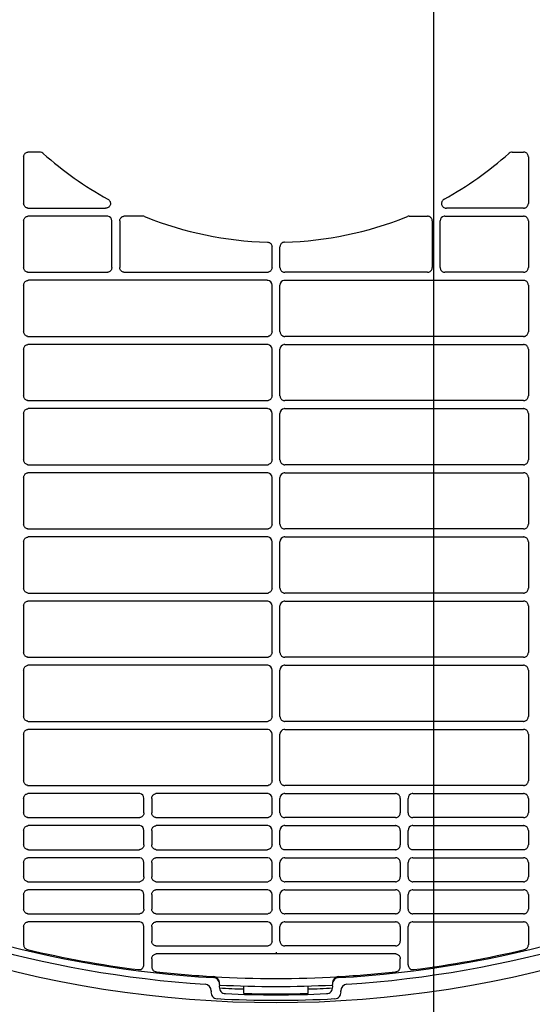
# Model space of a CAD drawing. Header units: millimetres. Extents: x -165365 to -33565, y 7406 to 103342.
# Tile 154 of 256: x -83516 to -83356, y 25033 to 25340. Entities that reach past the tile are written whole.
import ezdxf

# ---------------------------------------------------------------- set-up
doc = ezdxf.new("R2010")
doc.units = ezdxf.units.MM
doc.header["$MEASUREMENT"] = 0
doc.linetypes.add('ACAD_ISO03W100', pattern=[150, 60, -90])
for name, color, linetype in [('DETAIL', 5, 'Continuous'), ('ELEK CIENKIE', 80, 'Continuous'), ('HVAC_CT_opisy', 3, 'Continuous')]:
    doc.layers.add(name, color=color, linetype=linetype)

# ---------------------------------------------------------------- blocks, each defined once
blk = doc.blocks.new('A$C67C8A0BA')
at = {"layer": 'DETAIL', "color": 3, "linetype": 'Continuous'}
for p, q in [((846.07, 289.45), (842.54, 289.45)), ((847.14, 289), (847.07, 289.07)), ((992.46, 289), (992.53, 289.07)), ((993.53, 289.45), (997.06, 289.45)), ((841.04, 287.96), (841.04, 273.44)), ((998.56, 287.96), (998.56, 273.44)), ((842.53, 271.95), (866.64, 271.95)), ((997.07, 271.95), (972.96, 271.95)), ((841.04, 267.96), (841.04, 253.44)), ((867.07, 269.45), (842.54, 269.45)), ((868.56, 253.45), (868.56, 267.96)), ((871.04, 267.96), (871.04, 253.44)), ((878.21, 269.45), (872.54, 269.45)), ((961.39, 269.45), (967.06, 269.45)), ((968.56, 267.96), (968.56, 253.44)), ((971.04, 253.45), (971.04, 267.96)), ((972.53, 269.45), (997.06, 269.45)), ((998.56, 267.96), (998.56, 253.44)), ((918.56, 253.45), (918.56, 259.87)), ((921.04, 253.45), (921.04, 259.87)), ((842.53, 251.95), (867.07, 251.95)), ((872.53, 251.95), (917.07, 251.95)), ((967.07, 251.95), (922.53, 251.95)), ((997.07, 251.95), (972.53, 251.95)), ((917.07, 249.45), (842.54, 249.45)), ((922.53, 249.45), (997.06, 249.45)), ((841.04, 247.96), (841.04, 233.44)), ((918.56, 233.45), (918.56, 247.96)), ((921.04, 233.45), (921.04, 247.96)), ((998.56, 247.96), (998.56, 233.44)), ((842.53, 231.95), (917.07, 231.95)), ((997.07, 231.95), (922.53, 231.95)), ((841.04, 227.96), (841.04, 213.44)), ((917.07, 229.45), (842.54, 229.45)), ((918.56, 213.45), (918.56, 227.96)), ((921.04, 213.45), (921.04, 227.96)), ((922.53, 229.45), (997.06, 229.45)), ((998.56, 227.96), (998.56, 213.44)), ((842.53, 211.95), (917.07, 211.95)), ((997.07, 211.95), (922.53, 211.95)), ((917.07, 209.45), (842.54, 209.45)), ((922.53, 209.45), (997.06, 209.45)), ((841.04, 207.96), (841.04, 193.44)), ((918.56, 193.45), (918.56, 207.96)), ((921.04, 193.45), (921.04, 207.96)), ((998.56, 207.96), (998.56, 193.44)), ((842.53, 191.95), (917.07, 191.95)), ((997.07, 191.95), (922.53, 191.95)), ((841.04, 187.96), (841.04, 173.44)), ((917.07, 189.45), (842.54, 189.45)), ((918.56, 173.45), (918.56, 187.96)), ((921.04, 173.45), (921.04, 187.96)), ((922.53, 189.45), (997.06, 189.45)), ((998.56, 187.96), (998.56, 173.44)), ((842.53, 171.95), (917.07, 171.95)), ((997.07, 171.95), (922.53, 171.95)), ((917.07, 169.45), (842.54, 169.45)), ((922.53, 169.45), (997.06, 169.45)), ((841.04, 167.96), (841.04, 153.44)), ((918.56, 153.45), (918.56, 167.96)), ((921.04, 153.45), (921.04, 167.96)), ((998.56, 167.96), (998.56, 153.44)), ((842.53, 151.95), (917.07, 151.95)), ((997.07, 151.95), (922.53, 151.95)), ((841.04, 147.96), (841.04, 133.44)), ((917.07, 149.45), (842.54, 149.45)), ((918.56, 133.45), (918.56, 147.96)), ((921.04, 133.45), (921.04, 147.96)), ((922.53, 149.45), (997.06, 149.45)), ((998.56, 147.96), (998.56, 133.44)), ((842.53, 131.95), (917.07, 131.95)), ((917.07, 129.45), (842.54, 129.45)), ((997.07, 131.95), (922.53, 131.95)), ((922.53, 129.45), (997.06, 129.45)), ((841.04, 127.96), (841.04, 113.44)), ((918.56, 113.45), (918.56, 127.96)), ((921.04, 113.45), (921.04, 127.96)), ((998.56, 127.96), (998.56, 113.44)), ((842.53, 111.95), (917.07, 111.95)), ((997.07, 111.95), (922.53, 111.95)), ((841.04, 107.96), (841.04, 93.44)), ((917.07, 109.45), (842.54, 109.45)), ((918.56, 93.45), (918.56, 107.96)), ((921.04, 93.45), (921.04, 107.96)), ((922.53, 109.45), (997.06, 109.45)), ((998.56, 107.96), (998.56, 93.44)), ((842.53, 91.95), (917.07, 91.95)), ((877.07, 89.45), (842.54, 89.45)), ((917.07, 89.45), (882.54, 89.45)), ((997.07, 91.95), (922.53, 91.95)), ((922.53, 89.45), (957.06, 89.45)), ((962.53, 89.45), (997.06, 89.45)), ((841.04, 87.96), (841.04, 83.45)), ((878.56, 83.45), (878.56, 87.96)), ((881.04, 87.96), (881.04, 83.45)), ((918.56, 83.45), (918.56, 87.96)), ((921.04, 83.45), (921.04, 87.96)), ((958.56, 87.96), (958.56, 83.45)), ((961.04, 83.45), (961.04, 87.96)), ((998.56, 87.96), (998.56, 83.45)), ((842.53, 81.95), (877.07, 81.95)), ((882.53, 81.95), (917.07, 81.95)), ((957.07, 81.95), (922.53, 81.95)), ((997.07, 81.95), (962.53, 81.95)), ((841.04, 77.96), (841.04, 73.45)), ((877.07, 79.45), (842.54, 79.45)), ((878.56, 73.45), (878.56, 77.96)), ((881.04, 77.96), (881.04, 73.45)), ((917.06, 79.45), (882.54, 79.45)), ((918.56, 73.45), (918.56, 77.96)), ((921.04, 73.45), (921.04, 77.96)), ((922.53, 79.45), (957.06, 79.45)), ((958.56, 77.96), (958.56, 73.45)), ((961.04, 73.45), (961.04, 77.96)), ((962.53, 79.45), (997.06, 79.45)), ((998.56, 77.96), (998.56, 73.45)), ((842.53, 71.95), (877.07, 71.95)), ((882.53, 71.95), (917.07, 71.95)), ((957.07, 71.95), (922.53, 71.95)), ((997.07, 71.95), (962.53, 71.95)), ((841.04, 67.96), (841.04, 63.45)), ((877.07, 69.45), (842.54, 69.45)), ((878.56, 63.45), (878.56, 67.96)), ((881.04, 67.96), (881.04, 63.45)), ((917.06, 69.45), (882.54, 69.45)), ((918.56, 63.45), (918.56, 67.96)), ((921.04, 63.45), (921.04, 67.96)), ((922.53, 69.45), (957.06, 69.45)), ((958.56, 67.96), (958.56, 63.45)), ((961.04, 63.45), (961.04, 67.96)), ((962.53, 69.45), (997.06, 69.45)), ((998.56, 67.96), (998.56, 63.45)), ((842.53, 61.95), (877.08, 61.95)), ((882.53, 61.95), (917.07, 61.95)), ((957.07, 61.95), (922.53, 61.95)), ((997.07, 61.95), (962.52, 61.95)), ((877.07, 59.45), (842.54, 59.45)), ((917.06, 59.45), (882.54, 59.45)), ((922.53, 59.45), (957.06, 59.45)), ((962.53, 59.45), (997.06, 59.45)), ((841.04, 57.96), (841.04, 53.45)), ((878.56, 53.45), (878.56, 57.96)), ((881.04, 57.96), (881.04, 53.45)), ((918.56, 53.45), (918.56, 57.96)), ((921.04, 53.45), (921.04, 57.96)), ((958.56, 57.96), (958.56, 53.45)), ((961.04, 53.45), (961.04, 57.96)), ((998.56, 57.96), (998.56, 53.45)), ((842.53, 51.95), (877.08, 51.95)), ((877.07, 49.45), (842.54, 49.45)), ((882.53, 51.95), (917.07, 51.95)), ((917.06, 49.45), (882.54, 49.45)), ((957.07, 51.95), (922.53, 51.95)), ((922.54, 49.45), (957.06, 49.45)), ((997.07, 51.95), (962.52, 51.95)), ((962.53, 49.45), (997.06, 49.45)), ((841.04, 47.96), (841.04, 42.29)), ((878.56, 36.04), (878.56, 47.96)), ((881.04, 47.96), (881.04, 43.45)), ((918.56, 43.45), (918.56, 47.96)), ((921.04, 43.45), (921.04, 47.96)), ((958.56, 47.96), (958.56, 43.45)), ((961.04, 36.04), (961.04, 47.96)), ((998.56, 47.96), (998.56, 42.29)), ((882.53, 41.95), (917.07, 41.95)), ((919.8, 40.01), (919.8, 39.52)), ((957.07, 41.95), (922.53, 41.95)), ((881.04, 37.96), (881.04, 35.39)), ((919.8, 39.45), (882.54, 39.46)), ((919.8, 39.52), (919.8, 39.45)), ((957.06, 39.46), (919.8, 39.45)), ((958.56, 35.39), (958.56, 37.96)), ((899.53, 27.9), (899.52, 27.62)), ((902.16, 29.95), (902.11, 29.18)), ((902.18, 30.28), (902.17, 30.2)), ((909.8, 27.14), (909.8, 29.46)), ((929.8, 27.14), (929.8, 29.46)), ((937.43, 30.2), (937.42, 30.28)), ((937.49, 29.18), (937.44, 29.95)), ((940.08, 27.62), (940.07, 27.9))]:
    blk.add_line(p, q, dxfattribs=at)
for points in [[(841.04, 287.96), (841.05, 288.17), (841.1, 288.38), (841.17, 288.57), (841.27, 288.76), (841.4, 288.93), (841.55, 289.08), (841.71, 289.21), (841.9, 289.31), (842.1, 289.39), (842.3, 289.43)], [(998.56, 287.96), (998.55, 288.17), (998.5, 288.38), (998.43, 288.57), (998.33, 288.76), (998.2, 288.93), (998.05, 289.08), (997.89, 289.21), (997.7, 289.31), (997.5, 289.39), (997.3, 289.43)], [(842.3, 271.97), (842.09, 272.02), (841.9, 272.09), (841.71, 272.2), (841.54, 272.32), (841.4, 272.47), (841.27, 272.64), (841.17, 272.83), (841.1, 273.03), (841.05, 273.23), (841.04, 273.44)], [(867.33, 274.77), (867.54, 274.63), (867.73, 274.47), (867.88, 274.28), (868.01, 274.06), (868.09, 273.83), (868.14, 273.58), (868.15, 273.34), (868.11, 273.09), (868.03, 272.85), (867.92, 272.63), (867.77, 272.44), (867.58, 272.27), (867.37, 272.13), (867.15, 272.04)], [(972.27, 274.77), (972.06, 274.63), (971.87, 274.47), (971.72, 274.28), (971.59, 274.06), (971.51, 273.83), (971.46, 273.58), (971.45, 273.34), (971.49, 273.09), (971.57, 272.85), (971.68, 272.63), (971.83, 272.44), (972.02, 272.27), (972.23, 272.13), (972.45, 272.04)], [(997.3, 271.97), (997.51, 272.02), (997.7, 272.09), (997.89, 272.2), (998.06, 272.32), (998.2, 272.47), (998.33, 272.64), (998.43, 272.83), (998.5, 273.03), (998.55, 273.23), (998.56, 273.44)], [(867.14, 272.03), (867.07, 272.01), (867, 271.99), (866.93, 271.98), (866.86, 271.97), (866.79, 271.96), (866.71, 271.95), (866.64, 271.95)], [(972.46, 272.03), (972.53, 272.01), (972.6, 271.99), (972.67, 271.98), (972.74, 271.97), (972.81, 271.96), (972.89, 271.95), (972.96, 271.95)], [(841.04, 267.96), (841.05, 268.17), (841.1, 268.38), (841.17, 268.58), (841.27, 268.76), (841.4, 268.93), (841.55, 269.08), (841.71, 269.21), (841.9, 269.31), (842.1, 269.39), (842.3, 269.43)], [(871.04, 267.96), (871.05, 268.17), (871.1, 268.38), (871.17, 268.57), (871.27, 268.76), (871.4, 268.93), (871.55, 269.08), (871.71, 269.21), (871.9, 269.31), (872.1, 269.39), (872.3, 269.43)], [(968.56, 267.96), (968.55, 268.17), (968.5, 268.38), (968.43, 268.57), (968.33, 268.76), (968.2, 268.93), (968.05, 269.08), (967.89, 269.21), (967.7, 269.31), (967.5, 269.39), (967.3, 269.43)], [(998.56, 267.96), (998.55, 268.17), (998.5, 268.38), (998.43, 268.58), (998.33, 268.76), (998.2, 268.93), (998.05, 269.08), (997.89, 269.21), (997.7, 269.31), (997.5, 269.39), (997.3, 269.43)], [(917.1, 261.36), (917.33, 261.34), (917.56, 261.28), (917.77, 261.19), (917.96, 261.06), (918.14, 260.91), (918.29, 260.73), (918.41, 260.54), (918.49, 260.32), (918.55, 260.1), (918.56, 259.87)], [(922.5, 261.36), (922.27, 261.34), (922.04, 261.28), (921.83, 261.19), (921.64, 261.06), (921.46, 260.91), (921.31, 260.73), (921.19, 260.54), (921.11, 260.32), (921.05, 260.1), (921.04, 259.87)], [(842.3, 251.97), (842.09, 252.02), (841.9, 252.09), (841.71, 252.2), (841.54, 252.32), (841.4, 252.47), (841.27, 252.64), (841.17, 252.83), (841.1, 253.03), (841.05, 253.23), (841.04, 253.44)], [(868.56, 253.45), (868.55, 253.24), (868.51, 253.03), (868.43, 252.83), (868.33, 252.65), (868.21, 252.48), (868.06, 252.33), (867.89, 252.2), (867.71, 252.09), (867.51, 252.02), (867.31, 251.97)], [(872.3, 251.97), (872.09, 252.02), (871.9, 252.09), (871.71, 252.2), (871.54, 252.32), (871.4, 252.47), (871.27, 252.64), (871.17, 252.83), (871.1, 253.03), (871.05, 253.23), (871.04, 253.44)], [(918.56, 253.45), (918.55, 253.24), (918.51, 253.03), (918.43, 252.83), (918.33, 252.65), (918.21, 252.48), (918.06, 252.33), (917.89, 252.2), (917.71, 252.09), (917.51, 252.02), (917.31, 251.97)], [(921.04, 253.45), (921.05, 253.24), (921.09, 253.03), (921.17, 252.83), (921.27, 252.65), (921.39, 252.48), (921.54, 252.33), (921.71, 252.2), (921.89, 252.09), (922.09, 252.02), (922.29, 251.97)], [(967.3, 251.97), (967.51, 252.02), (967.7, 252.09), (967.89, 252.2), (968.06, 252.32), (968.2, 252.47), (968.33, 252.64), (968.43, 252.83), (968.5, 253.03), (968.55, 253.23), (968.56, 253.44)], [(971.04, 253.45), (971.05, 253.24), (971.09, 253.03), (971.17, 252.83), (971.27, 252.65), (971.39, 252.48), (971.54, 252.33), (971.71, 252.2), (971.89, 252.09), (972.09, 252.02), (972.29, 251.97)], [(997.3, 251.97), (997.51, 252.02), (997.7, 252.09), (997.89, 252.2), (998.06, 252.32), (998.2, 252.47), (998.33, 252.64), (998.43, 252.83), (998.5, 253.03), (998.55, 253.23), (998.56, 253.44)], [(841.04, 247.96), (841.05, 248.17), (841.1, 248.38), (841.17, 248.58), (841.27, 248.76), (841.4, 248.93), (841.55, 249.08), (841.71, 249.21), (841.9, 249.31), (842.1, 249.39), (842.3, 249.43)], [(998.56, 247.96), (998.55, 248.17), (998.5, 248.38), (998.43, 248.58), (998.33, 248.76), (998.2, 248.93), (998.05, 249.08), (997.89, 249.21), (997.7, 249.31), (997.5, 249.39), (997.3, 249.43)], [(842.3, 231.97), (842.09, 232.02), (841.9, 232.09), (841.71, 232.2), (841.54, 232.32), (841.4, 232.47), (841.27, 232.64), (841.17, 232.83), (841.1, 233.03), (841.05, 233.23), (841.04, 233.44)], [(918.56, 233.45), (918.55, 233.24), (918.51, 233.03), (918.43, 232.83), (918.33, 232.65), (918.21, 232.48), (918.06, 232.33), (917.89, 232.2), (917.71, 232.09), (917.51, 232.02), (917.31, 231.97)], [(921.04, 233.45), (921.05, 233.24), (921.09, 233.03), (921.17, 232.83), (921.27, 232.65), (921.39, 232.48), (921.54, 232.33), (921.71, 232.2), (921.89, 232.09), (922.09, 232.02), (922.29, 231.97)], [(997.3, 231.97), (997.51, 232.02), (997.7, 232.09), (997.89, 232.2), (998.06, 232.32), (998.2, 232.47), (998.33, 232.64), (998.43, 232.83), (998.5, 233.03), (998.55, 233.23), (998.56, 233.44)], [(841.04, 227.96), (841.05, 228.17), (841.1, 228.38), (841.17, 228.58), (841.27, 228.76), (841.4, 228.93), (841.55, 229.08), (841.71, 229.21), (841.9, 229.31), (842.1, 229.39), (842.3, 229.43)], [(998.56, 227.96), (998.55, 228.17), (998.5, 228.38), (998.43, 228.58), (998.33, 228.76), (998.2, 228.93), (998.05, 229.08), (997.89, 229.21), (997.7, 229.31), (997.5, 229.39), (997.3, 229.43)], [(842.3, 211.97), (842.09, 212.02), (841.9, 212.09), (841.71, 212.2), (841.54, 212.32), (841.4, 212.47), (841.27, 212.64), (841.17, 212.83), (841.1, 213.03), (841.05, 213.23), (841.04, 213.44)], [(918.56, 213.45), (918.55, 213.24), (918.51, 213.03), (918.43, 212.83), (918.33, 212.65), (918.21, 212.48), (918.06, 212.33), (917.89, 212.2), (917.71, 212.09), (917.51, 212.02), (917.31, 211.97)], [(921.04, 213.45), (921.05, 213.24), (921.09, 213.03), (921.17, 212.83), (921.27, 212.65), (921.39, 212.48), (921.54, 212.33), (921.71, 212.2), (921.89, 212.09), (922.09, 212.02), (922.29, 211.97)], [(997.3, 211.97), (997.51, 212.02), (997.7, 212.09), (997.89, 212.2), (998.06, 212.32), (998.2, 212.47), (998.33, 212.64), (998.43, 212.83), (998.5, 213.03), (998.55, 213.23), (998.56, 213.44)], [(841.04, 207.96), (841.05, 208.17), (841.1, 208.38), (841.17, 208.58), (841.27, 208.76), (841.4, 208.93), (841.55, 209.08), (841.71, 209.21), (841.9, 209.31), (842.1, 209.39), (842.3, 209.43)], [(998.56, 207.96), (998.55, 208.17), (998.5, 208.38), (998.43, 208.58), (998.33, 208.76), (998.2, 208.93), (998.05, 209.08), (997.89, 209.21), (997.7, 209.31), (997.5, 209.39), (997.3, 209.43)], [(842.3, 191.97), (842.09, 192.02), (841.9, 192.09), (841.71, 192.2), (841.54, 192.32), (841.4, 192.47), (841.27, 192.64), (841.17, 192.83), (841.1, 193.03), (841.05, 193.23), (841.04, 193.44)], [(918.56, 193.45), (918.55, 193.24), (918.51, 193.03), (918.43, 192.83), (918.33, 192.65), (918.21, 192.48), (918.06, 192.33), (917.89, 192.2), (917.71, 192.09), (917.51, 192.02), (917.31, 191.97)], [(921.04, 193.45), (921.05, 193.24), (921.09, 193.03), (921.17, 192.83), (921.27, 192.65), (921.39, 192.48), (921.54, 192.33), (921.71, 192.2), (921.89, 192.09), (922.09, 192.02), (922.29, 191.97)], [(997.3, 191.97), (997.51, 192.02), (997.7, 192.09), (997.89, 192.2), (998.06, 192.32), (998.2, 192.47), (998.33, 192.64), (998.43, 192.83), (998.5, 193.03), (998.55, 193.23), (998.56, 193.44)], [(841.04, 187.96), (841.05, 188.17), (841.1, 188.38), (841.17, 188.58), (841.27, 188.76), (841.4, 188.93), (841.55, 189.08), (841.72, 189.21), (841.9, 189.31), (842.1, 189.39), (842.3, 189.43)], [(998.56, 187.96), (998.55, 188.17), (998.5, 188.38), (998.43, 188.58), (998.33, 188.76), (998.2, 188.93), (998.05, 189.08), (997.88, 189.21), (997.7, 189.31), (997.5, 189.39), (997.3, 189.43)], [(842.3, 171.97), (842.09, 172.02), (841.89, 172.09), (841.71, 172.2), (841.54, 172.32), (841.4, 172.47), (841.27, 172.64), (841.17, 172.83), (841.1, 173.03), (841.05, 173.23), (841.04, 173.44)], [(918.56, 173.45), (918.55, 173.24), (918.51, 173.03), (918.43, 172.83), (918.33, 172.65), (918.21, 172.48), (918.06, 172.33), (917.89, 172.2), (917.71, 172.09), (917.51, 172.02), (917.31, 171.97)], [(921.04, 173.45), (921.05, 173.24), (921.09, 173.03), (921.17, 172.83), (921.27, 172.65), (921.39, 172.48), (921.54, 172.33), (921.71, 172.2), (921.89, 172.09), (922.09, 172.02), (922.29, 171.97)], [(997.3, 171.97), (997.51, 172.02), (997.71, 172.09), (997.89, 172.2), (998.06, 172.32), (998.2, 172.47), (998.33, 172.64), (998.43, 172.83), (998.5, 173.03), (998.55, 173.23), (998.56, 173.44)], [(841.04, 167.96), (841.05, 168.17), (841.1, 168.38), (841.17, 168.58), (841.27, 168.76), (841.4, 168.93), (841.55, 169.08), (841.72, 169.21), (841.9, 169.31), (842.1, 169.39), (842.3, 169.43)], [(998.56, 167.96), (998.55, 168.17), (998.5, 168.38), (998.43, 168.58), (998.33, 168.76), (998.2, 168.93), (998.05, 169.08), (997.88, 169.21), (997.7, 169.31), (997.5, 169.39), (997.3, 169.43)], [(842.3, 151.97), (842.09, 152.02), (841.89, 152.09), (841.71, 152.2), (841.54, 152.32), (841.4, 152.48), (841.27, 152.64), (841.17, 152.83), (841.1, 153.03), (841.05, 153.23), (841.04, 153.44)], [(918.56, 153.45), (918.55, 153.24), (918.51, 153.03), (918.43, 152.83), (918.33, 152.65), (918.21, 152.48), (918.06, 152.33), (917.89, 152.2), (917.71, 152.09), (917.51, 152.02), (917.31, 151.97)], [(921.04, 153.45), (921.05, 153.24), (921.09, 153.03), (921.17, 152.83), (921.27, 152.65), (921.39, 152.48), (921.54, 152.33), (921.71, 152.2), (921.89, 152.09), (922.09, 152.02), (922.29, 151.97)], [(997.3, 151.97), (997.51, 152.02), (997.71, 152.09), (997.89, 152.2), (998.06, 152.32), (998.2, 152.48), (998.33, 152.64), (998.43, 152.83), (998.5, 153.03), (998.55, 153.23), (998.56, 153.44)], [(841.04, 147.96), (841.05, 148.17), (841.1, 148.38), (841.17, 148.58), (841.27, 148.76), (841.4, 148.93), (841.55, 149.08), (841.72, 149.21), (841.9, 149.31), (842.1, 149.39), (842.3, 149.44)], [(998.56, 147.96), (998.55, 148.17), (998.5, 148.38), (998.43, 148.58), (998.33, 148.76), (998.2, 148.93), (998.05, 149.08), (997.88, 149.21), (997.7, 149.31), (997.5, 149.39), (997.3, 149.44)], [(842.3, 131.97), (842.09, 132.02), (841.89, 132.09), (841.71, 132.2), (841.54, 132.33), (841.4, 132.48), (841.27, 132.64), (841.17, 132.83), (841.1, 133.03), (841.05, 133.23), (841.04, 133.44)], [(918.56, 133.45), (918.55, 133.24), (918.51, 133.03), (918.43, 132.83), (918.33, 132.65), (918.21, 132.48), (918.06, 132.33), (917.89, 132.2), (917.71, 132.1), (917.51, 132.02), (917.31, 131.97)], [(921.04, 133.45), (921.05, 133.24), (921.09, 133.03), (921.17, 132.83), (921.27, 132.65), (921.39, 132.48), (921.54, 132.33), (921.71, 132.2), (921.89, 132.1), (922.09, 132.02), (922.29, 131.97)], [(997.3, 131.97), (997.51, 132.02), (997.71, 132.09), (997.89, 132.2), (998.06, 132.33), (998.2, 132.48), (998.33, 132.64), (998.43, 132.83), (998.5, 133.03), (998.55, 133.23), (998.56, 133.44)], [(841.04, 127.96), (841.05, 128.17), (841.1, 128.38), (841.17, 128.58), (841.27, 128.76), (841.4, 128.93), (841.55, 129.08), (841.72, 129.21), (841.9, 129.31), (842.1, 129.39), (842.3, 129.44)], [(998.56, 127.96), (998.55, 128.17), (998.5, 128.38), (998.43, 128.58), (998.33, 128.76), (998.2, 128.93), (998.05, 129.08), (997.88, 129.21), (997.7, 129.31), (997.5, 129.39), (997.3, 129.44)], [(842.3, 111.97), (842.09, 112.02), (841.89, 112.09), (841.71, 112.2), (841.54, 112.33), (841.4, 112.48), (841.27, 112.65), (841.17, 112.83), (841.1, 113.03), (841.05, 113.24), (841.04, 113.44)], [(918.56, 113.45), (918.55, 113.24), (918.51, 113.03), (918.43, 112.83), (918.33, 112.65), (918.21, 112.48), (918.06, 112.33), (917.89, 112.2), (917.71, 112.1), (917.51, 112.02), (917.31, 111.97)], [(921.04, 113.45), (921.05, 113.24), (921.09, 113.03), (921.17, 112.83), (921.27, 112.65), (921.39, 112.48), (921.54, 112.33), (921.71, 112.2), (921.89, 112.1), (922.09, 112.02), (922.29, 111.97)], [(997.3, 111.97), (997.51, 112.02), (997.71, 112.09), (997.89, 112.2), (998.06, 112.33), (998.2, 112.48), (998.33, 112.65), (998.43, 112.83), (998.5, 113.03), (998.55, 113.24), (998.56, 113.44)], [(841.04, 107.96), (841.05, 108.17), (841.1, 108.38), (841.17, 108.58), (841.27, 108.76), (841.4, 108.93), (841.55, 109.08), (841.72, 109.21), (841.9, 109.31), (842.1, 109.39), (842.3, 109.44)], [(998.56, 107.96), (998.55, 108.17), (998.5, 108.38), (998.43, 108.58), (998.33, 108.76), (998.2, 108.93), (998.05, 109.08), (997.88, 109.21), (997.7, 109.31), (997.5, 109.39), (997.3, 109.44)], [(842.3, 91.97), (842.09, 92.02), (841.89, 92.09), (841.71, 92.2), (841.54, 92.33), (841.39, 92.48), (841.27, 92.65), (841.17, 92.83), (841.1, 93.03), (841.05, 93.24), (841.04, 93.44)], [(918.56, 93.45), (918.55, 93.24), (918.51, 93.03), (918.43, 92.83), (918.33, 92.65), (918.21, 92.48), (918.06, 92.33), (917.89, 92.2), (917.71, 92.1), (917.51, 92.02), (917.31, 91.97)], [(921.04, 93.45), (921.05, 93.24), (921.09, 93.03), (921.17, 92.83), (921.27, 92.65), (921.39, 92.48), (921.54, 92.33), (921.71, 92.2), (921.89, 92.1), (922.09, 92.02), (922.29, 91.97)], [(997.3, 91.97), (997.51, 92.02), (997.71, 92.09), (997.89, 92.2), (998.06, 92.33), (998.2, 92.48), (998.33, 92.65), (998.43, 92.83), (998.5, 93.03), (998.55, 93.24), (998.56, 93.44)], [(841.04, 87.96), (841.05, 88.17), (841.1, 88.38), (841.17, 88.58), (841.27, 88.76), (841.4, 88.93), (841.55, 89.08), (841.72, 89.21), (841.9, 89.31), (842.1, 89.39), (842.3, 89.44)], [(881.04, 87.96), (881.05, 88.17), (881.1, 88.38), (881.17, 88.58), (881.27, 88.76), (881.4, 88.93), (881.55, 89.08), (881.72, 89.21), (881.9, 89.31), (882.1, 89.39), (882.3, 89.44)], [(958.56, 87.96), (958.55, 88.17), (958.5, 88.38), (958.43, 88.58), (958.33, 88.76), (958.2, 88.93), (958.05, 89.08), (957.88, 89.21), (957.7, 89.31), (957.5, 89.39), (957.3, 89.44)], [(998.56, 87.96), (998.55, 88.17), (998.5, 88.38), (998.43, 88.58), (998.33, 88.76), (998.2, 88.93), (998.05, 89.08), (997.88, 89.21), (997.7, 89.31), (997.5, 89.39), (997.3, 89.44)], [(842.3, 81.97), (842.09, 82.02), (841.89, 82.09), (841.71, 82.2), (841.54, 82.33), (841.39, 82.48), (841.27, 82.65), (841.17, 82.83), (841.1, 83.03), (841.05, 83.24), (841.04, 83.45)], [(878.56, 83.45), (878.55, 83.24), (878.51, 83.03), (878.43, 82.83), (878.33, 82.65), (878.21, 82.48), (878.06, 82.33), (877.89, 82.2), (877.71, 82.1), (877.51, 82.02), (877.31, 81.97)], [(882.3, 81.97), (882.09, 82.02), (881.89, 82.09), (881.71, 82.2), (881.54, 82.33), (881.39, 82.48), (881.27, 82.65), (881.17, 82.83), (881.1, 83.03), (881.05, 83.24), (881.04, 83.45)], [(918.56, 83.45), (918.55, 83.24), (918.51, 83.03), (918.43, 82.83), (918.33, 82.65), (918.21, 82.48), (918.06, 82.33), (917.89, 82.2), (917.71, 82.1), (917.51, 82.02), (917.31, 81.97)], [(921.04, 83.45), (921.05, 83.24), (921.09, 83.03), (921.17, 82.83), (921.27, 82.65), (921.39, 82.48), (921.54, 82.33), (921.71, 82.2), (921.89, 82.1), (922.09, 82.02), (922.29, 81.97)], [(957.3, 81.97), (957.51, 82.02), (957.71, 82.09), (957.89, 82.2), (958.06, 82.33), (958.21, 82.48), (958.33, 82.65), (958.43, 82.83), (958.5, 83.03), (958.55, 83.24), (958.56, 83.45)], [(961.04, 83.45), (961.05, 83.24), (961.09, 83.03), (961.17, 82.83), (961.27, 82.65), (961.39, 82.48), (961.54, 82.33), (961.71, 82.2), (961.89, 82.1), (962.09, 82.02), (962.29, 81.97)], [(997.3, 81.97), (997.51, 82.02), (997.71, 82.09), (997.89, 82.2), (998.06, 82.33), (998.2, 82.48), (998.33, 82.65), (998.43, 82.83), (998.5, 83.03), (998.55, 83.24), (998.56, 83.45)], [(841.04, 77.96), (841.05, 78.17), (841.1, 78.38), (841.17, 78.58), (841.27, 78.76), (841.4, 78.93), (841.55, 79.08), (841.72, 79.21), (841.9, 79.31), (842.1, 79.39), (842.3, 79.44)], [(881.04, 77.96), (881.05, 78.17), (881.1, 78.38), (881.17, 78.58), (881.27, 78.76), (881.4, 78.93), (881.55, 79.08), (881.72, 79.21), (881.9, 79.31), (882.1, 79.39), (882.3, 79.44)], [(958.56, 77.96), (958.55, 78.17), (958.5, 78.38), (958.43, 78.58), (958.33, 78.76), (958.2, 78.93), (958.05, 79.08), (957.88, 79.21), (957.7, 79.31), (957.5, 79.39), (957.3, 79.44)], [(998.56, 77.96), (998.55, 78.17), (998.5, 78.38), (998.43, 78.58), (998.33, 78.76), (998.2, 78.93), (998.05, 79.08), (997.88, 79.21), (997.7, 79.31), (997.5, 79.39), (997.3, 79.44)], [(842.3, 71.97), (842.09, 72.02), (841.89, 72.09), (841.71, 72.2), (841.54, 72.33), (841.39, 72.48), (841.27, 72.65), (841.17, 72.83), (841.1, 73.03), (841.05, 73.24), (841.04, 73.45)], [(878.56, 73.45), (878.55, 73.24), (878.51, 73.03), (878.43, 72.83), (878.33, 72.65), (878.21, 72.48), (878.06, 72.33), (877.89, 72.2), (877.71, 72.1), (877.51, 72.02), (877.31, 71.97)], [(882.3, 71.97), (882.09, 72.02), (881.89, 72.09), (881.71, 72.2), (881.54, 72.33), (881.39, 72.48), (881.27, 72.65), (881.17, 72.83), (881.1, 73.03), (881.05, 73.24), (881.04, 73.45)], [(918.56, 73.45), (918.55, 73.24), (918.51, 73.03), (918.43, 72.83), (918.33, 72.65), (918.21, 72.48), (918.06, 72.33), (917.89, 72.2), (917.71, 72.1), (917.51, 72.02), (917.31, 71.97)], [(921.04, 73.45), (921.05, 73.24), (921.09, 73.03), (921.17, 72.83), (921.27, 72.65), (921.39, 72.48), (921.54, 72.33), (921.71, 72.2), (921.89, 72.1), (922.09, 72.02), (922.29, 71.97)], [(957.3, 71.97), (957.51, 72.02), (957.71, 72.09), (957.89, 72.2), (958.06, 72.33), (958.21, 72.48), (958.33, 72.65), (958.43, 72.83), (958.5, 73.03), (958.55, 73.24), (958.56, 73.45)], [(961.04, 73.45), (961.05, 73.24), (961.09, 73.03), (961.17, 72.83), (961.27, 72.65), (961.39, 72.48), (961.54, 72.33), (961.71, 72.2), (961.89, 72.1), (962.09, 72.02), (962.29, 71.97)], [(997.3, 71.97), (997.51, 72.02), (997.71, 72.09), (997.89, 72.2), (998.06, 72.33), (998.2, 72.48), (998.33, 72.65), (998.43, 72.83), (998.5, 73.03), (998.55, 73.24), (998.56, 73.45)], [(841.04, 67.96), (841.05, 68.17), (841.1, 68.38), (841.17, 68.58), (841.27, 68.76), (841.4, 68.93), (841.55, 69.08), (841.72, 69.21), (841.9, 69.31), (842.1, 69.39), (842.3, 69.44)], [(881.04, 67.96), (881.05, 68.17), (881.1, 68.38), (881.17, 68.58), (881.27, 68.76), (881.4, 68.93), (881.55, 69.08), (881.72, 69.21), (881.9, 69.31), (882.1, 69.39), (882.3, 69.44)], [(958.56, 67.96), (958.55, 68.17), (958.5, 68.38), (958.43, 68.58), (958.33, 68.76), (958.2, 68.93), (958.05, 69.08), (957.88, 69.21), (957.7, 69.31), (957.5, 69.39), (957.3, 69.44)], [(998.56, 67.96), (998.55, 68.17), (998.5, 68.38), (998.43, 68.58), (998.33, 68.76), (998.2, 68.93), (998.05, 69.08), (997.88, 69.21), (997.7, 69.31), (997.5, 69.39), (997.3, 69.44)], [(842.3, 61.97), (842.09, 62.02), (841.89, 62.1), (841.71, 62.2), (841.54, 62.33), (841.39, 62.48), (841.27, 62.65), (841.17, 62.83), (841.1, 63.03), (841.05, 63.24), (841.04, 63.45)], [(878.56, 63.45), (878.55, 63.24), (878.51, 63.03), (878.43, 62.83), (878.33, 62.65), (878.21, 62.48), (878.06, 62.33), (877.89, 62.2), (877.71, 62.1), (877.51, 62.02), (877.31, 61.97)], [(882.3, 61.97), (882.09, 62.02), (881.89, 62.1), (881.71, 62.2), (881.54, 62.33), (881.39, 62.48), (881.27, 62.65), (881.17, 62.83), (881.1, 63.03), (881.05, 63.24), (881.04, 63.45)], [(918.56, 63.45), (918.55, 63.24), (918.51, 63.03), (918.43, 62.83), (918.33, 62.65), (918.21, 62.48), (918.06, 62.33), (917.89, 62.2), (917.71, 62.1), (917.51, 62.02), (917.31, 61.97)], [(921.04, 63.45), (921.05, 63.24), (921.09, 63.03), (921.17, 62.83), (921.27, 62.65), (921.39, 62.48), (921.54, 62.33), (921.71, 62.2), (921.89, 62.1), (922.09, 62.02), (922.29, 61.97)], [(957.3, 61.97), (957.51, 62.02), (957.71, 62.1), (957.89, 62.2), (958.06, 62.33), (958.21, 62.48), (958.33, 62.65), (958.43, 62.83), (958.5, 63.03), (958.55, 63.24), (958.56, 63.45)], [(961.04, 63.45), (961.05, 63.24), (961.09, 63.03), (961.17, 62.83), (961.27, 62.65), (961.39, 62.48), (961.54, 62.33), (961.71, 62.2), (961.89, 62.1), (962.09, 62.02), (962.29, 61.97)], [(997.3, 61.97), (997.51, 62.02), (997.71, 62.1), (997.89, 62.2), (998.06, 62.33), (998.2, 62.48), (998.33, 62.65), (998.43, 62.83), (998.5, 63.03), (998.55, 63.24), (998.56, 63.45)], [(841.04, 57.96), (841.05, 58.17), (841.1, 58.38), (841.17, 58.58), (841.27, 58.76), (841.4, 58.93), (841.55, 59.08), (841.72, 59.21), (841.9, 59.31), (842.1, 59.39), (842.3, 59.44)], [(881.04, 57.96), (881.05, 58.17), (881.1, 58.38), (881.17, 58.58), (881.27, 58.76), (881.4, 58.93), (881.55, 59.08), (881.72, 59.21), (881.9, 59.31), (882.1, 59.39), (882.3, 59.44)], [(958.56, 57.96), (958.55, 58.17), (958.5, 58.38), (958.43, 58.58), (958.33, 58.76), (958.2, 58.93), (958.05, 59.08), (957.88, 59.21), (957.7, 59.31), (957.5, 59.39), (957.3, 59.44)], [(998.56, 57.96), (998.55, 58.17), (998.5, 58.38), (998.43, 58.58), (998.33, 58.76), (998.2, 58.93), (998.05, 59.08), (997.88, 59.21), (997.7, 59.31), (997.5, 59.39), (997.3, 59.44)], [(842.3, 51.97), (842.09, 52.02), (841.89, 52.1), (841.71, 52.2), (841.54, 52.33), (841.39, 52.48), (841.27, 52.65), (841.17, 52.83), (841.1, 53.03), (841.05, 53.24), (841.04, 53.45)], [(878.56, 53.45), (878.55, 53.24), (878.51, 53.03), (878.43, 52.84), (878.33, 52.65), (878.21, 52.48), (878.06, 52.33), (877.89, 52.2), (877.71, 52.1), (877.51, 52.02), (877.31, 51.97)], [(882.3, 51.97), (882.09, 52.02), (881.89, 52.1), (881.71, 52.2), (881.54, 52.33), (881.39, 52.48), (881.27, 52.65), (881.17, 52.83), (881.1, 53.03), (881.05, 53.24), (881.04, 53.45)], [(918.56, 53.45), (918.55, 53.24), (918.51, 53.03), (918.43, 52.83), (918.33, 52.65), (918.21, 52.48), (918.06, 52.33), (917.89, 52.2), (917.71, 52.1), (917.51, 52.02), (917.31, 51.97)], [(921.04, 53.45), (921.05, 53.24), (921.09, 53.03), (921.17, 52.83), (921.27, 52.65), (921.39, 52.48), (921.54, 52.33), (921.71, 52.2), (921.89, 52.1), (922.09, 52.02), (922.29, 51.97)], [(957.3, 51.97), (957.51, 52.02), (957.71, 52.1), (957.89, 52.2), (958.06, 52.33), (958.21, 52.48), (958.33, 52.65), (958.43, 52.83), (958.5, 53.03), (958.55, 53.24), (958.56, 53.45)], [(961.04, 53.45), (961.05, 53.24), (961.09, 53.03), (961.17, 52.84), (961.27, 52.65), (961.39, 52.48), (961.54, 52.33), (961.71, 52.2), (961.89, 52.1), (962.09, 52.02), (962.29, 51.97)], [(997.3, 51.97), (997.51, 52.02), (997.71, 52.1), (997.89, 52.2), (998.06, 52.33), (998.2, 52.48), (998.33, 52.65), (998.43, 52.83), (998.5, 53.03), (998.55, 53.24), (998.56, 53.45)], [(841.04, 47.96), (841.05, 48.17), (841.1, 48.38), (841.17, 48.58), (841.27, 48.76), (841.4, 48.93), (841.55, 49.08), (841.72, 49.21), (841.9, 49.31), (842.1, 49.39), (842.3, 49.44)], [(881.04, 47.96), (881.05, 48.17), (881.1, 48.38), (881.17, 48.58), (881.27, 48.76), (881.4, 48.93), (881.55, 49.08), (881.72, 49.21), (881.9, 49.31), (882.1, 49.39), (882.3, 49.44)], [(958.56, 47.96), (958.55, 48.17), (958.5, 48.38), (958.43, 48.58), (958.33, 48.76), (958.2, 48.93), (958.05, 49.08), (957.88, 49.21), (957.7, 49.31), (957.5, 49.39), (957.3, 49.44)], [(998.56, 47.96), (998.55, 48.17), (998.5, 48.38), (998.43, 48.58), (998.33, 48.76), (998.2, 48.93), (998.05, 49.08), (997.88, 49.21), (997.7, 49.31), (997.5, 49.39), (997.3, 49.44)], [(882.3, 41.97), (882.09, 42.02), (881.89, 42.09), (881.71, 42.2), (881.54, 42.33), (881.39, 42.48), (881.27, 42.65), (881.17, 42.83), (881.1, 43.03), (881.05, 43.24), (881.04, 43.45)], [(918.56, 43.45), (918.55, 43.24), (918.51, 43.03), (918.43, 42.83), (918.33, 42.65), (918.21, 42.48), (918.06, 42.33), (917.89, 42.2), (917.71, 42.1), (917.51, 42.02), (917.31, 41.97)], [(921.04, 43.45), (921.05, 43.24), (921.09, 43.03), (921.17, 42.83), (921.27, 42.65), (921.39, 42.48), (921.54, 42.33), (921.71, 42.2), (921.89, 42.1), (922.09, 42.02), (922.29, 41.97)], [(957.3, 41.97), (957.51, 42.02), (957.71, 42.09), (957.89, 42.2), (958.06, 42.33), (958.21, 42.48), (958.33, 42.65), (958.43, 42.83), (958.5, 43.03), (958.55, 43.24), (958.56, 43.45)], [(881.04, 37.96), (881.05, 38.17), (881.1, 38.38), (881.17, 38.58), (881.27, 38.76), (881.4, 38.93), (881.55, 39.08), (881.72, 39.21), (881.9, 39.31), (882.1, 39.39), (882.3, 39.44)], [(957.3, 39.44), (957.5, 39.39), (957.7, 39.31), (957.88, 39.21), (958.05, 39.08), (958.2, 38.93), (958.33, 38.76), (958.43, 38.58), (958.5, 38.38), (958.55, 38.17), (958.56, 37.96)]]:
    blk.add_lwpolyline(points, dxfattribs=at)
for centre, radius, start, end in [((842.54, 287.94), 1.51, 90.0023, 98.934), ((846.07, 287.95), 1.5, 81.6522, 89.9932), ((846.07, 287.95), 1.5, 48.2665, 81.6324), ((919.88, 370.74), 109.41, 228.3343, 241.2989), ((919.72, 370.74), 109.41, 298.7011, 311.6657), ((993.53, 287.95), 1.5, 98.3676, 131.7335), ((993.53, 287.95), 1.5, 90.0068, 98.3478), ((997.06, 287.94), 1.51, 81.066, 89.9977), ((842.53, 273.46), 1.51, 261.0617, 269.9981), ((866.65, 273.49), 1.53, 288.4628, 288.8901), ((972.95, 273.49), 1.53, 251.1099, 251.5372), ((997.07, 273.46), 1.51, 270.0019, 278.9383), ((842.54, 267.94), 1.51, 90.0024, 98.9336), ((867.07, 267.95), 1.5, 81.0395, 89.9976), ((867.07, 267.96), 1.5, 359.9424, 81.0463), ((872.54, 267.94), 1.51, 90.0024, 98.9349), ((878.21, 267.93), 1.52, 67.9388, 89.9661), ((919.86, 370.7), 109.37, 247.935, 248.1159), ((919.88, 370.74), 109.41, 248.1159, 268.5468), ((919.72, 370.74), 109.41, 271.4532, 291.8841), ((919.74, 370.7), 109.37, 291.8841, 292.065), ((961.39, 267.93), 1.52, 90.0339, 112.0612), ((967.06, 267.94), 1.51, 81.0651, 89.9976), ((972.53, 267.96), 1.5, 98.9537, 180.0576), ((972.53, 267.95), 1.5, 90.0024, 98.9605), ((997.06, 267.94), 1.51, 81.0664, 89.9976), ((842.53, 253.46), 1.5, 261.0615, 269.9981), ((867.07, 253.45), 1.5, 270.0019, 278.9959), ((872.53, 253.46), 1.5, 261.0612, 269.9981), ((917.07, 253.45), 1.5, 270.0019, 278.9549), ((922.53, 253.45), 1.5, 261.0451, 269.9981), ((967.07, 253.46), 1.5, 270.0019, 278.9388), ((972.53, 253.45), 1.5, 261.0041, 269.9981), ((997.07, 253.46), 1.5, 270.0019, 278.9385), ((842.54, 247.94), 1.51, 90.0024, 98.9332), ((917.07, 247.95), 1.5, 81.0493, 89.9976), ((917.07, 247.96), 1.49, 359.9541, 81.0737), ((922.53, 247.96), 1.49, 98.9263, 180.0459), ((922.53, 247.95), 1.5, 90.0024, 98.9507), ((997.06, 247.94), 1.51, 81.0668, 89.9976), ((842.53, 233.46), 1.5, 261.0614, 269.9982), ((917.07, 233.45), 1.5, 270.0019, 278.955), ((922.53, 233.45), 1.5, 261.045, 269.9981), ((997.07, 233.46), 1.5, 270.0018, 278.9386), ((842.54, 227.94), 1.51, 90.0024, 98.9328), ((917.07, 227.95), 1.5, 81.0497, 89.9975), ((917.07, 227.96), 1.49, 359.9604, 81.0781), ((922.53, 227.96), 1.49, 98.9219, 180.0396), ((922.53, 227.95), 1.5, 90.0025, 98.9503), ((997.06, 227.94), 1.51, 81.0672, 89.9976), ((842.53, 213.46), 1.5, 261.0613, 269.9982), ((917.07, 213.45), 1.5, 270.0018, 278.955), ((922.53, 213.45), 1.5, 261.045, 269.9982), ((997.07, 213.46), 1.5, 270.0018, 278.9387), ((842.54, 207.94), 1.51, 90.0024, 98.9323), ((917.07, 207.95), 1.5, 81.0501, 89.9975), ((917.07, 207.96), 1.49, 359.9667, 81.0826), ((922.53, 207.96), 1.49, 98.9174, 180.0333), ((922.53, 207.95), 1.5, 90.0025, 98.9499), ((997.06, 207.94), 1.51, 81.0677, 89.9976), ((842.53, 193.46), 1.5, 261.0612, 269.9982), ((917.07, 193.45), 1.5, 270.0018, 278.955), ((922.53, 193.45), 1.5, 261.045, 269.9982), ((997.07, 193.46), 1.5, 270.0018, 278.9388), ((842.54, 187.94), 1.51, 90.0025, 98.9318), ((917.07, 187.95), 1.5, 81.0506, 89.9975), ((917.07, 187.96), 1.5, 359.973, 81.0871), ((922.53, 187.96), 1.5, 98.9129, 180.027), ((922.53, 187.95), 1.5, 90.0025, 98.9494), ((997.06, 187.94), 1.51, 81.0682, 89.9975), ((842.53, 173.46), 1.5, 261.0611, 269.9982), ((917.07, 173.45), 1.5, 270.0018, 278.955), ((922.53, 173.45), 1.5, 261.045, 269.9982), ((997.07, 173.46), 1.5, 270.0018, 278.9389), ((919.8, 370.7), 339.2, 216.5085, 266.7007), ((842.54, 167.94), 1.51, 90.0025, 98.9313), ((917.07, 167.95), 1.51, 81.051, 89.9974), ((917.07, 167.96), 1.5, 359.9794, 81.0916), ((922.53, 167.96), 1.5, 98.9084, 180.0206), ((922.53, 167.95), 1.51, 90.0026, 98.949), ((919.8, 370.7), 339.2, 273.2993, 323.4916), ((997.06, 167.94), 1.51, 81.0687, 89.9975), ((919.8, 370.7), 341.4, 216.5085, 266.2831), ((919.8, 370.7), 341.4, 273.7169, 323.4916), ((842.53, 153.46), 1.5, 261.061, 269.9983), ((917.07, 153.45), 1.5, 270.0018, 278.955), ((922.53, 153.45), 1.5, 261.045, 269.9982), ((997.07, 153.46), 1.5, 270.0017, 278.939), ((842.54, 147.94), 1.51, 90.0025, 98.9308), ((917.07, 147.95), 1.51, 81.0515, 89.9974), ((917.07, 147.96), 1.5, 359.9857, 81.0962), ((922.53, 147.96), 1.5, 98.9038, 180.0143), ((922.53, 147.95), 1.51, 90.0026, 98.9485), ((997.06, 147.94), 1.51, 81.0692, 89.9975), ((842.53, 133.46), 1.5, 261.061, 269.9983), ((842.54, 127.94), 1.51, 90.0026, 98.9303), ((917.07, 133.45), 1.5, 270.0017, 278.955), ((917.07, 127.95), 1.51, 81.052, 89.9974), ((917.07, 127.96), 1.5, 359.992, 81.1007), ((922.53, 127.96), 1.5, 98.8993, 180.008), ((922.53, 133.45), 1.5, 261.045, 269.9983), ((922.53, 127.95), 1.51, 90.0026, 98.948), ((997.06, 127.94), 1.51, 81.0697, 89.9974), ((997.07, 133.46), 1.5, 270.0017, 278.939), ((842.53, 113.46), 1.5, 261.061, 269.9983), ((917.07, 113.45), 1.5, 270.0017, 278.9549), ((922.53, 113.45), 1.5, 261.0451, 269.9983), ((997.07, 113.46), 1.5, 270.0017, 278.939), ((842.54, 107.94), 1.51, 90.0026, 98.9297), ((917.07, 107.95), 1.51, 81.0525, 89.9973), ((917.07, 107.96), 1.5, 359.9983, 81.1053), ((922.53, 107.96), 1.5, 98.8947, 180.0017), ((922.53, 107.95), 1.51, 90.0027, 98.9475), ((997.06, 107.94), 1.51, 81.0703, 89.9974), ((919.8, 370.7), 346.4, 233.7024, 306.2976), ((842.53, 93.46), 1.5, 261.061, 269.9983), ((842.54, 87.94), 1.51, 90.0026, 98.9291), ((877.07, 87.95), 1.51, 81.0503, 89.9973), ((877.07, 87.96), 1.5, 0.0004, 81.0965), ((882.54, 87.94), 1.51, 90.0027, 98.93), ((917.07, 93.45), 1.5, 270.0017, 278.9549), ((917.07, 87.95), 1.51, 81.053, 89.9973), ((917.07, 87.96), 1.5, 0.0047, 81.1099), ((922.53, 87.96), 1.5, 98.8901, 179.9953), ((922.53, 93.45), 1.5, 261.0451, 269.9983), ((922.53, 87.95), 1.51, 90.0027, 98.947), ((957.06, 87.94), 1.51, 81.07, 89.9973), ((962.53, 87.96), 1.5, 98.9035, 179.9996), ((962.53, 87.95), 1.51, 90.0027, 98.9497), ((997.06, 87.94), 1.51, 81.0709, 89.9974), ((997.07, 93.46), 1.5, 270.0017, 278.939), ((842.53, 83.46), 1.5, 261.061, 269.9983), ((877.07, 83.45), 1.49, 270.0017, 278.9582), ((882.53, 83.45), 1.5, 261.0594, 269.9983), ((917.07, 83.45), 1.5, 270.0017, 278.9557), ((922.53, 83.45), 1.5, 261.0443, 269.9983), ((957.07, 83.45), 1.5, 270.0017, 278.9406), ((962.53, 83.45), 1.49, 261.0418, 269.9983), ((997.07, 83.46), 1.5, 270.0017, 278.939), ((842.54, 77.94), 1.51, 90.0027, 98.9289), ((877.07, 77.95), 1.51, 81.0497, 89.9973), ((877.07, 77.96), 1.5, 0.0035, 81.0979), ((882.54, 77.94), 1.51, 90.0027, 98.9306), ((917.06, 77.95), 1.51, 81.0524, 89.9973), ((917.07, 77.96), 1.5, 0.0078, 81.1113), ((922.53, 77.96), 1.5, 98.8887, 179.9922), ((922.53, 77.95), 1.51, 90.0027, 98.9476), ((957.06, 77.94), 1.51, 81.0694, 89.9973), ((962.53, 77.96), 1.5, 98.9021, 179.9965), ((962.53, 77.95), 1.51, 90.0027, 98.9503), ((997.06, 77.94), 1.51, 81.0711, 89.9973), ((842.53, 73.46), 1.5, 261.061, 269.9984), ((877.07, 73.45), 1.49, 270.0017, 278.9573), ((882.53, 73.45), 1.5, 261.0604, 269.9983), ((917.07, 73.45), 1.49, 270.0017, 278.9548), ((922.53, 73.45), 1.49, 261.0452, 269.9983), ((957.07, 73.45), 1.5, 270.0017, 278.9396), ((962.53, 73.45), 1.49, 261.0427, 269.9983), ((997.07, 73.46), 1.5, 270.0016, 278.939), ((842.54, 67.94), 1.51, 90.0027, 98.9286), ((877.07, 67.95), 1.51, 81.0509, 89.9972), ((877.07, 67.96), 1.5, 0.0067, 81.1011), ((882.54, 67.94), 1.51, 90.0027, 98.9294), ((917.06, 67.95), 1.51, 81.0536, 89.9972), ((917.07, 67.96), 1.5, 0.011, 81.1145), ((922.53, 67.96), 1.5, 98.8855, 179.989), ((922.53, 67.95), 1.51, 90.0028, 98.9464), ((957.06, 67.94), 1.51, 81.0706, 89.9973), ((962.53, 67.96), 1.5, 98.8989, 179.9933), ((962.53, 67.95), 1.51, 90.0028, 98.9491), ((997.06, 67.94), 1.51, 81.0714, 89.9973), ((842.53, 63.46), 1.5, 261.061, 269.9984), ((877.08, 63.45), 1.49, 270.0017, 278.9581), ((882.53, 63.45), 1.5, 261.0595, 269.9984), ((917.07, 63.45), 1.49, 270.0017, 278.9556), ((922.53, 63.45), 1.49, 261.0444, 269.9983), ((957.07, 63.45), 1.5, 270.0016, 278.9405), ((962.52, 63.45), 1.49, 261.0419, 269.9983), ((997.07, 63.46), 1.5, 270.0016, 278.939), ((842.54, 57.94), 1.51, 90.0027, 98.9282), ((877.07, 57.95), 1.51, 81.0503, 89.9972), ((877.07, 57.96), 1.5, 0.0099, 81.1025), ((882.54, 57.94), 1.51, 90.0027, 98.93), ((917.06, 57.95), 1.51, 81.053, 89.9972), ((917.07, 57.96), 1.5, 0.0142, 81.116), ((922.53, 57.96), 1.5, 98.884, 179.9858), ((922.53, 57.95), 1.51, 90.0028, 98.947), ((957.06, 57.94), 1.51, 81.07, 89.9973), ((962.53, 57.96), 1.5, 98.8975, 179.9901), ((962.53, 57.95), 1.51, 90.0028, 98.9497), ((997.06, 57.94), 1.51, 81.0718, 89.9973), ((842.53, 53.46), 1.5, 261.061, 269.9984), ((842.54, 47.94), 1.51, 90.0027, 98.9279), ((877.07, 47.95), 1.51, 81.0514, 89.9972), ((877.08, 53.45), 1.49, 270.0016, 278.9571), ((877.07, 47.96), 1.5, 0.013, 81.1057), ((882.53, 53.45), 1.5, 261.0605, 269.9984), ((882.54, 47.94), 1.51, 90.0027, 98.9288), ((917.06, 47.95), 1.51, 81.0541, 89.9972), ((917.07, 53.45), 1.49, 270.0016, 278.9547), ((917.07, 47.96), 1.5, 0.0173, 81.1191), ((922.53, 47.96), 1.5, 98.8809, 179.9827), ((922.53, 53.45), 1.49, 261.0453, 269.9984), ((922.54, 47.95), 1.51, 90.0028, 98.9459), ((957.06, 47.94), 1.51, 81.0712, 89.9973), ((957.07, 53.45), 1.5, 270.0016, 278.9395), ((962.53, 47.96), 1.5, 98.8943, 179.987), ((962.52, 53.45), 1.49, 261.0429, 269.9984), ((962.53, 47.95), 1.51, 90.0028, 98.9486), ((997.06, 47.94), 1.51, 81.0721, 89.9973), ((997.07, 53.46), 1.5, 270.0016, 278.939), ((842.54, 42.29), 1.5, 180.0463, 197.0352), ((842.53, 42.29), 1.49, 197.0896, 205.5912), ((842.54, 42.29), 1.5, 205.624, 239.7978), ((842.54, 42.3), 1.51, 239.7733, 256.7658), ((919.76, 370.68), 338.85, 256.7675, 262.7293), ((882.53, 43.45), 1.5, 261.0605, 269.9995), ((917.07, 43.45), 1.49, 270.0027, 278.9556), ((922.53, 43.45), 1.49, 261.0444, 269.9973), ((957.07, 43.45), 1.5, 270.0005, 278.9395), ((919.84, 370.68), 338.85, 277.2707, 283.2325), ((997.06, 42.3), 1.51, 283.2342, 300.2267), ((997.06, 42.29), 1.5, 300.2022, 334.376), ((997.07, 42.29), 1.49, 334.4088, 342.9104), ((997.06, 42.29), 1.5, 342.9648, 359.9537), ((882.54, 37.94), 1.51, 90.0017, 98.9284), ((957.06, 37.94), 1.51, 81.0716, 89.9983), ((877.07, 36.06), 1.51, 262.7312, 271.5033), ((877.07, 36.04), 1.49, 271.4445, 342.3173), ((877.06, 36.04), 1.51, 342.3812, 359.9541), ((882.54, 35.39), 1.5, 180.0581, 198.5551), ((882.53, 35.39), 1.49, 198.6267, 207.8859), ((882.54, 35.4), 1.5, 207.9435, 254.4797), ((882.54, 35.41), 1.51, 254.4304, 263.6636), ((919.77, 370.74), 338.9, 263.6658, 266.707), ((919.83, 370.74), 338.9, 273.293, 276.3342), ((957.06, 35.41), 1.51, 276.3364, 285.5678), ((957.06, 35.4), 1.5, 285.5185, 332.0457), ((957.07, 35.39), 1.49, 332.1032, 341.3605), ((957.06, 35.39), 1.5, 341.4322, 359.9418), ((962.54, 36.04), 1.51, 180.0459, 197.6188), ((962.53, 36.04), 1.49, 197.6827, 268.5555), ((962.53, 36.06), 1.51, 268.4967, 277.2688), ((900.16, 30.07), 2, 356.6122, 86.6959), ((900.18, 30.4), 2, 356.5621, 86.7228), ((919.8, 370.7), 338.89, 266.731, 273.269), ((939.42, 30.4), 2, 93.2772, 183.4379), ((939.44, 30.07), 2, 93.3041, 183.3878), ((897.54, 28.02), 2, 356.6123, 86.2783), ((904.11, 29.07), 2, 176.6158, 267.3694), ((919.8, 370.7), 341.39, 267.0365, 272.9635), ((919.8, 370.7), 342.32, 267.0477, 268.3253), ((919.8, 370.7), 342.32, 271.6747, 272.9523), ((935.49, 29.07), 2, 272.6306, 3.3842), ((942.06, 28.02), 2, 93.7217, 183.3877), ((901.51, 27.5), 2, 176.6172, 266.9456), ((919.8, 370.7), 345.68, 266.9502, 273.0498), ((919.8, 370.7), 343.99, 267.3707, 272.6293), ((919.8, 370.7), 343.71, 268.3324, 271.6676), ((938.09, 27.5), 2, 273.0544, 3.3828)]:
    blk.add_arc(centre, radius, start, end, dxfattribs=at)

msp = doc.modelspace()

# ---------------------------------------------------------------- linework, layer by layer
at = {"layer": 'ELEK CIENKIE', "color": 80, "linetype": 'ACAD_ISO03W100', "ltscale": 3}
msp.add_circle((-80405, 26479.5), 4350, dxfattribs=at)
at = {"layer": 'HVAC_CT_opisy', "transparency": 33554687}
msp.add_lwpolyline([(-83386.50796, 23626.2596), (-83386.50796, 25486.12132)], dxfattribs=at)

# ---------------------------------------------------------------- block references
msp.add_blockref('A$C67C8A0BA', (-84355.52448, 25009.39228))

doc.saveas('drawing.dxf')
